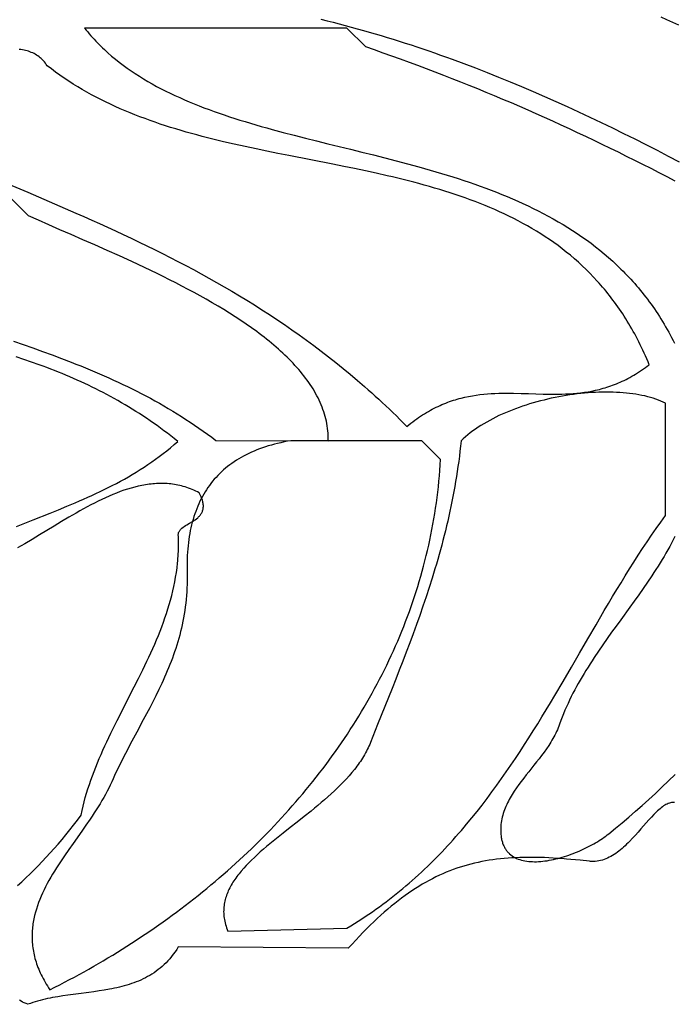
# Model space of a CAD drawing. Extents: x 0 to 600, y 0 to 588.
# Tile 6 of 55: x 155 to 190, y 105 to 158. Entities that reach past the tile are written whole.
import ezdxf

# ---------------------------------------------------------------- set-up
doc = ezdxf.new("R2010")
doc.units = 0

msp = doc.modelspace()

# ---------------------------------------------------------------- linework, layer by layer
for points in [[(190.207, 157.658), (189.893, 157.802), (189.578, 157.944), (189.261, 158.084)], [(171.113, 157.975), (171.438, 157.896), (171.762, 157.815), (172.086, 157.732), (172.409, 157.647), (172.731, 157.56), (173.053, 157.472), (173.374, 157.382), (173.694, 157.291), (174.014, 157.198), (174.333, 157.103), (174.652, 157.007), (174.969, 156.909), (175.287, 156.809), (175.603, 156.708), (175.92, 156.606), (176.235, 156.502), (176.55, 156.396), (176.864, 156.289), (177.178, 156.18), (177.492, 156.07), (177.804, 155.959), (178.116, 155.846), (178.739, 155.616), (179.36, 155.381), (179.979, 155.14), (180.595, 154.894), (181.21, 154.644), (181.823, 154.388), (182.434, 154.127), (183.043, 153.862), (183.65, 153.593), (184.256, 153.319), (184.86, 153.041), (185.463, 152.759), (186.064, 152.473), (186.664, 152.183), (187.262, 151.89), (187.859, 151.593), (188.455, 151.293), (189.049, 150.99), (189.642, 150.683), (190.234, 150.374)], [(190.019, 149.343), (189.588, 149.567), (189.157, 149.79), (188.725, 150.012), (188.292, 150.231), (187.859, 150.449), (187.425, 150.665), (186.991, 150.88), (186.556, 151.093), (186.12, 151.304), (185.684, 151.514), (185.247, 151.721), (184.809, 151.927), (184.37, 152.132), (183.93, 152.334), (183.489, 152.535), (183.048, 152.734), (182.605, 152.932), (182.162, 153.127), (181.717, 153.321), (181.272, 153.513), (180.825, 153.704), (180.377, 153.892), (179.928, 154.079), (179.478, 154.264), (179.027, 154.447), (178.574, 154.628), (178.12, 154.807), (177.665, 154.985), (177.208, 155.161), (176.75, 155.335), (176.29, 155.507), (175.829, 155.677), (175.366, 155.845), (174.902, 156.012), (174.436, 156.176), (173.969, 156.339), (173.5, 156.5), (173.5, 156.5), (172.5, 157.5), (158.5, 157.5), (158.582, 157.398), (158.665, 157.298), (158.749, 157.199), (158.834, 157.101), (158.92, 157.004), (159.008, 156.909), (159.096, 156.814), (159.186, 156.721), (159.277, 156.629), (159.369, 156.538), (159.462, 156.448), (159.556, 156.359), (159.651, 156.272), (159.747, 156.185), (159.943, 156.015), (160.142, 155.849), (160.346, 155.687), (160.553, 155.529), (160.764, 155.375), (160.98, 155.225), (161.198, 155.078), (161.421, 154.935), (161.647, 154.796), (161.876, 154.66), (162.109, 154.527), (162.345, 154.398), (162.585, 154.272), (162.827, 154.148), (163.073, 154.028), (163.321, 153.911), (163.573, 153.796), (163.827, 153.684), (164.084, 153.575), (164.344, 153.468), (164.606, 153.363), (164.871, 153.261), (165.139, 153.162), (165.408, 153.064), (165.68, 152.968), (165.955, 152.874), (166.231, 152.782), (166.509, 152.692), (166.79, 152.604), (167.072, 152.517), (167.356, 152.432), (167.642, 152.348), (167.93, 152.265), (168.219, 152.183), (168.51, 152.103), (169.095, 151.945), (169.686, 151.791), (170.281, 151.639), (170.88, 151.489), (171.482, 151.341), (172.694, 151.044), (173.302, 150.894), (173.911, 150.743), (174.52, 150.589), (175.129, 150.432), (175.736, 150.271), (176.342, 150.105), (176.644, 150.02), (176.945, 149.933), (177.245, 149.845), (177.545, 149.756), (177.844, 149.664), (178.142, 149.571), (178.439, 149.476), (178.734, 149.379), (179.029, 149.28), (179.322, 149.178), (179.613, 149.075), (179.904, 148.969), (180.192, 148.86), (180.479, 148.749), (180.765, 148.635), (181.049, 148.519), (181.33, 148.399), (181.61, 148.277), (181.888, 148.152), (182.164, 148.023), (182.438, 147.892), (182.709, 147.757), (182.978, 147.618), (183.245, 147.476), (183.509, 147.331), (183.771, 147.182), (184.03, 147.029), (184.286, 146.872), (184.54, 146.712), (184.791, 146.547), (185.038, 146.378), (185.283, 146.205), (185.525, 146.028), (185.763, 145.846), (185.999, 145.66), (186.23, 145.469), (186.459, 145.273), (186.684, 145.073), (186.795, 144.971), (186.905, 144.868), (187.015, 144.763), (187.123, 144.657), (187.231, 144.55), (187.337, 144.442), (187.443, 144.333), (187.548, 144.222), (187.651, 144.11), (187.754, 143.996), (187.856, 143.881), (187.957, 143.765), (188.056, 143.648), (188.155, 143.529), (188.253, 143.409), (188.349, 143.287), (188.445, 143.164), (188.54, 143.04), (188.633, 142.914), (188.726, 142.786), (188.817, 142.658), (188.907, 142.527), (188.996, 142.396), (189.084, 142.263), (189.171, 142.128), (189.257, 141.992), (189.341, 141.854), (189.425, 141.715), (189.507, 141.574), (189.588, 141.432), (189.668, 141.288), (189.747, 141.143), (189.824, 140.996), (189.901, 140.847), (189.976, 140.697)], [(154.61, 149.114), (155.469, 148.75), (156.325, 148.384), (157.178, 148.016), (158.029, 147.644), (158.454, 147.456), (158.878, 147.267), (159.301, 147.076), (159.723, 146.884), (160.144, 146.69), (160.565, 146.494), (160.985, 146.296), (161.403, 146.096), (161.821, 145.894), (162.238, 145.689), (162.655, 145.481), (163.07, 145.271), (163.484, 145.058), (163.897, 144.842), (164.309, 144.623), (164.72, 144.4), (165.13, 144.174), (165.539, 143.944), (165.946, 143.711), (166.353, 143.474), (166.758, 143.233), (167.162, 142.987), (167.565, 142.738), (167.966, 142.484), (168.367, 142.225), (168.766, 141.962), (169.163, 141.694), (169.559, 141.421), (169.954, 141.143), (170.348, 140.86), (170.74, 140.571), (171.13, 140.277), (171.519, 139.977), (171.907, 139.671), (172.293, 139.359), (172.677, 139.042), (173.06, 138.718), (173.441, 138.387), (173.631, 138.22), (173.821, 138.051), (174.01, 137.88), (174.199, 137.707), (174.387, 137.533), (174.575, 137.357), (174.763, 137.179), (174.95, 137), (175.136, 136.819), (175.323, 136.636), (175.508, 136.451), (175.694, 136.265), (175.799, 136.35), (175.905, 136.433), (176.01, 136.514), (176.115, 136.591), (176.22, 136.666), (176.325, 136.739), (176.429, 136.808), (176.534, 136.876), (176.638, 136.941), (176.742, 137.004), (176.846, 137.064), (176.95, 137.122), (177.053, 137.178), (177.157, 137.231), (177.26, 137.282), (177.363, 137.331), (177.466, 137.379), (177.568, 137.424), (177.671, 137.467), (177.774, 137.508), (177.876, 137.547), (177.978, 137.584), (178.08, 137.619), (178.182, 137.653), (178.284, 137.685), (178.386, 137.715), (178.487, 137.744), (178.589, 137.77), (178.791, 137.819), (178.993, 137.862), (179.195, 137.9), (179.396, 137.932), (179.597, 137.959), (179.798, 137.981), (179.998, 138), (180.198, 138.014), (180.398, 138.024), (180.597, 138.032), (180.797, 138.036), (180.996, 138.038), (181.195, 138.038), (181.393, 138.035), (181.79, 138.026), (182.187, 138.014), (182.583, 138), (182.979, 137.989), (183.178, 137.985), (183.376, 137.982), (183.574, 137.981), (183.773, 137.983), (183.972, 137.987), (184.17, 137.993), (184.369, 138.003), (184.569, 138.017), (184.768, 138.034), (184.968, 138.056), (185.168, 138.082), (185.368, 138.113), (185.569, 138.149), (185.77, 138.191), (185.971, 138.239), (186.072, 138.265), (186.173, 138.293), (186.274, 138.322), (186.375, 138.354), (186.476, 138.387), (186.577, 138.421), (186.679, 138.458), (186.78, 138.496), (186.882, 138.537), (186.984, 138.579), (187.086, 138.623), (187.188, 138.669), (187.29, 138.718), (187.393, 138.768), (187.495, 138.821), (187.598, 138.876), (187.7, 138.933), (187.803, 138.992), (187.906, 139.054), (188.01, 139.118), (188.113, 139.184), (188.217, 139.253), (188.32, 139.325), (188.424, 139.399), (188.528, 139.475), (188.632, 139.555), (188.567, 139.712), (188.5, 139.867), (188.432, 140.021), (188.363, 140.173), (188.294, 140.323), (188.223, 140.472), (188.151, 140.619), (188.078, 140.765), (188.004, 140.909), (187.93, 141.051), (187.854, 141.192), (187.777, 141.331), (187.699, 141.469), (187.621, 141.605), (187.541, 141.739), (187.46, 141.872), (187.379, 142.004), (187.296, 142.134), (187.213, 142.262), (187.129, 142.389), (187.043, 142.515), (186.957, 142.639), (186.87, 142.761), (186.782, 142.883), (186.694, 143.002), (186.604, 143.121), (186.513, 143.238), (186.422, 143.353), (186.33, 143.467), (186.236, 143.58), (186.142, 143.691), (186.048, 143.801), (185.952, 143.91), (185.855, 144.017), (185.66, 144.228), (185.461, 144.434), (185.26, 144.634), (185.055, 144.83), (184.847, 145.02), (184.636, 145.206), (184.422, 145.387), (184.205, 145.563), (183.985, 145.735), (183.763, 145.903), (183.538, 146.065), (183.31, 146.224), (183.079, 146.379), (182.846, 146.529), (182.611, 146.675), (182.373, 146.817), (182.132, 146.956), (181.889, 147.091), (181.644, 147.222), (181.397, 147.349), (181.147, 147.473), (180.896, 147.594), (180.642, 147.711), (180.386, 147.825), (180.128, 147.936), (179.869, 148.044), (179.607, 148.149), (179.344, 148.251), (179.079, 148.35), (178.812, 148.446), (178.543, 148.54), (178.273, 148.632), (178.001, 148.721), (177.728, 148.807), (177.454, 148.892), (177.178, 148.974), (176.901, 149.054), (176.622, 149.132), (176.342, 149.209), (176.061, 149.283), (175.779, 149.356), (175.496, 149.427), (175.212, 149.497), (174.927, 149.565), (174.641, 149.632), (174.067, 149.762), (173.489, 149.887), (172.909, 150.009), (172.328, 150.128), (171.744, 150.245), (170.574, 150.474), (169.402, 150.704), (168.817, 150.82), (168.233, 150.938), (167.65, 151.059), (167.069, 151.184), (166.49, 151.313), (165.914, 151.446), (165.628, 151.515), (165.342, 151.585), (165.056, 151.657), (164.772, 151.731), (164.489, 151.806), (164.207, 151.884), (163.926, 151.963), (163.646, 152.044), (163.367, 152.127), (163.09, 152.213), (162.814, 152.3), (162.539, 152.391), (162.266, 152.483), (161.994, 152.578), (161.724, 152.676), (161.455, 152.777), (161.188, 152.88), (160.923, 152.987), (160.659, 153.096), (160.398, 153.208), (160.138, 153.324), (159.88, 153.443), (159.624, 153.565), (159.37, 153.691), (159.118, 153.82), (158.868, 153.953), (158.621, 154.089), (158.375, 154.23), (158.132, 154.374), (157.892, 154.522), (157.653, 154.674), (157.418, 154.831), (157.184, 154.991), (156.954, 155.157), (156.725, 155.326), (156.5, 155.5), (156.5, 155.5), (156.454, 155.571), (156.405, 155.638), (156.354, 155.702), (156.301, 155.763), (156.246, 155.821), (156.188, 155.876), (156.128, 155.928), (156.067, 155.977), (156.003, 156.023), (155.937, 156.067), (155.87, 156.107), (155.8, 156.144), (155.729, 156.179), (155.656, 156.211), (155.582, 156.24), (155.505, 156.267), (155.428, 156.291), (155.348, 156.312), (155.268, 156.331), (155.185, 156.347), (155.102, 156.36), (155.017, 156.372)], [(154.702, 140.803), (155.219, 140.627), (155.736, 140.447), (156.251, 140.264), (156.764, 140.078), (157.276, 139.886), (157.785, 139.69), (158.039, 139.59), (158.293, 139.488), (158.546, 139.385), (158.798, 139.281), (159.049, 139.175), (159.3, 139.067), (159.55, 138.958), (159.8, 138.847), (160.049, 138.734), (160.297, 138.619), (160.544, 138.503), (160.79, 138.384), (161.036, 138.264), (161.28, 138.141), (161.524, 138.016), (161.767, 137.889), (162.009, 137.76), (162.25, 137.629), (162.49, 137.495), (162.729, 137.358), (162.967, 137.22), (163.204, 137.078), (163.44, 136.934), (163.675, 136.788), (163.908, 136.639), (164.141, 136.487), (164.372, 136.332), (164.602, 136.174), (164.831, 136.013), (165.059, 135.85), (165.285, 135.683), (165.51, 135.513), (171.5, 135.5), (171.501, 135.632), (171.497, 135.764), (171.49, 135.895), (171.48, 136.025), (171.465, 136.155), (171.447, 136.284), (171.425, 136.412), (171.4, 136.54), (171.371, 136.667), (171.338, 136.793), (171.302, 136.919), (171.263, 137.044), (171.22, 137.168), (171.174, 137.292), (171.125, 137.415), (171.072, 137.537), (171.016, 137.659), (170.957, 137.78), (170.896, 137.901), (170.83, 138.02), (170.762, 138.139), (170.691, 138.258), (170.617, 138.376), (170.541, 138.493), (170.461, 138.61), (170.379, 138.726), (170.293, 138.841), (170.206, 138.955), (170.115, 139.07), (170.022, 139.183), (169.926, 139.296), (169.828, 139.408), (169.727, 139.519), (169.624, 139.63), (169.519, 139.741), (169.411, 139.85), (169.301, 139.959), (169.189, 140.068), (169.074, 140.175), (168.957, 140.283), (168.839, 140.389), (168.718, 140.495), (168.595, 140.6), (168.47, 140.705), (168.343, 140.809), (168.214, 140.913), (168.084, 141.016), (167.951, 141.118), (167.817, 141.22), (167.682, 141.321), (167.405, 141.522), (167.122, 141.72), (166.833, 141.915), (166.539, 142.109), (166.239, 142.3), (165.935, 142.489), (165.626, 142.675), (165.312, 142.859), (164.995, 143.041), (164.675, 143.221), (164.352, 143.398), (164.025, 143.573), (163.697, 143.746), (163.366, 143.916), (163.034, 144.085), (162.701, 144.251), (162.366, 144.415), (162.031, 144.577), (161.696, 144.737), (161.361, 144.895), (161.026, 145.05), (160.36, 145.355), (159.701, 145.651), (159.05, 145.939), (158.411, 146.219), (157.788, 146.491), (157.182, 146.755), (156.597, 147.011), (156.035, 147.259), (155.5, 147.5), (155.5, 147.5), (154.5, 148.5)], [(154.864, 130.922), (155.313, 131.102), (155.763, 131.28), (156.661, 131.638), (157.11, 131.818), (157.557, 132.002), (158.003, 132.189), (158.225, 132.285), (158.446, 132.382), (158.667, 132.48), (158.888, 132.58), (159.107, 132.682), (159.326, 132.785), (159.545, 132.891), (159.762, 132.999), (159.978, 133.109), (160.194, 133.222), (160.408, 133.337), (160.622, 133.455), (160.834, 133.576), (161.045, 133.699), (161.255, 133.826), (161.464, 133.956), (161.671, 134.089), (161.877, 134.226), (162.082, 134.367), (162.285, 134.511), (162.486, 134.659), (162.686, 134.811), (162.885, 134.968), (163.082, 135.128), (163.277, 135.293), (163.47, 135.463), (163.287, 135.609), (163.104, 135.753), (162.92, 135.894), (162.735, 136.033), (162.55, 136.17), (162.364, 136.304), (162.177, 136.436), (161.99, 136.566), (161.802, 136.694), (161.613, 136.819), (161.424, 136.943), (161.233, 137.064), (161.043, 137.183), (160.851, 137.3), (160.659, 137.415), (160.467, 137.528), (160.273, 137.639), (160.08, 137.748), (159.885, 137.855), (159.69, 137.96), (159.494, 138.063), (159.298, 138.164), (159.101, 138.263), (158.904, 138.361), (158.706, 138.457), (158.507, 138.551), (158.308, 138.643), (158.108, 138.734), (157.908, 138.822), (157.708, 138.91), (157.506, 138.995), (157.305, 139.079), (157.102, 139.161), (156.899, 139.242), (156.696, 139.321), (156.492, 139.399), (156.288, 139.475), (156.083, 139.55), (155.672, 139.695), (155.259, 139.835), (154.845, 139.969)], [(154.92, 111.779), (155.143, 111.981), (155.366, 112.187), (155.587, 112.397), (155.806, 112.611), (156.024, 112.83), (156.24, 113.053), (156.455, 113.28), (156.668, 113.512), (156.879, 113.748), (157.089, 113.989), (157.298, 114.235), (157.505, 114.485), (157.71, 114.74), (157.914, 115), (158.116, 115.266), (158.316, 115.536), (158.365, 115.772), (158.418, 116.007), (158.477, 116.241), (158.539, 116.475), (158.607, 116.707), (158.678, 116.939), (158.753, 117.17), (158.833, 117.4), (158.915, 117.63), (159.002, 117.859), (159.091, 118.087), (159.183, 118.315), (159.279, 118.542), (159.377, 118.769), (159.477, 118.996), (159.58, 119.222), (159.685, 119.447), (159.791, 119.673), (159.9, 119.898), (160.01, 120.123), (160.234, 120.573), (160.461, 121.022), (160.922, 121.922), (161.153, 122.373), (161.381, 122.825), (161.605, 123.279), (161.715, 123.506), (161.824, 123.734), (161.931, 123.963), (162.036, 124.192), (162.14, 124.421), (162.241, 124.652), (162.339, 124.883), (162.435, 125.115), (162.528, 125.348), (162.618, 125.581), (162.705, 125.816), (162.789, 126.051), (162.869, 126.288), (162.945, 126.525), (163.017, 126.764), (163.085, 127.003), (163.149, 127.244), (163.209, 127.486), (163.263, 127.729), (163.313, 127.974), (163.358, 128.22), (163.397, 128.467), (163.431, 128.716), (163.459, 128.966), (163.471, 129.091), (163.482, 129.217), (163.491, 129.344), (163.498, 129.471), (163.504, 129.598), (163.508, 129.726), (163.511, 129.854), (163.512, 129.982), (163.512, 130.111), (163.51, 130.24), (163.506, 130.37), (163.5, 130.5), (163.5, 130.5), (163.504, 130.533), (163.51, 130.565), (163.519, 130.596), (163.53, 130.626), (163.543, 130.655), (163.559, 130.683), (163.577, 130.71), (163.597, 130.737), (163.619, 130.762), (163.642, 130.787), (163.667, 130.812), (163.694, 130.836), (163.752, 130.882), (163.815, 130.927), (163.883, 130.971), (163.953, 131.015), (164.101, 131.101), (164.252, 131.191), (164.326, 131.238), (164.399, 131.287), (164.469, 131.339), (164.535, 131.394), (164.567, 131.422), (164.597, 131.452), (164.626, 131.482), (164.654, 131.514), (164.68, 131.546), (164.705, 131.58), (164.727, 131.615), (164.748, 131.651), (164.767, 131.689), (164.784, 131.728), (164.799, 131.768), (164.812, 131.81), (164.822, 131.853), (164.83, 131.898), (164.835, 131.944), (164.837, 131.992), (164.837, 132.042), (164.833, 132.094), (164.827, 132.148), (164.818, 132.203), (164.805, 132.261), (164.789, 132.321), (164.769, 132.382), (164.746, 132.446), (164.72, 132.512), (164.689, 132.58), (164.655, 132.651), (164.617, 132.724), (164.523, 132.772), (164.429, 132.817), (164.334, 132.859), (164.24, 132.899), (164.146, 132.936), (164.051, 132.971), (163.957, 133.004), (163.862, 133.034), (163.767, 133.061), (163.672, 133.087), (163.577, 133.11), (163.482, 133.13), (163.387, 133.149), (163.291, 133.165), (163.196, 133.179), (163.101, 133.191), (163.005, 133.201), (162.909, 133.209), (162.813, 133.215), (162.718, 133.218), (162.622, 133.22), (162.526, 133.22), (162.429, 133.218), (162.333, 133.214), (162.237, 133.208), (162.141, 133.2), (162.044, 133.19), (161.948, 133.179), (161.851, 133.166), (161.755, 133.151), (161.658, 133.135), (161.561, 133.117), (161.464, 133.097), (161.367, 133.076), (161.174, 133.029), (160.979, 132.976), (160.785, 132.917), (160.59, 132.853), (160.396, 132.783), (160.201, 132.709), (160.006, 132.631), (159.81, 132.547), (159.615, 132.46), (159.42, 132.369), (159.224, 132.274), (159.028, 132.176), (158.833, 132.074), (158.637, 131.97), (158.441, 131.863), (158.245, 131.754), (158.049, 131.643), (157.658, 131.415), (157.266, 131.182), (156.874, 130.946), (156.093, 130.471), (155.702, 130.237), (155.313, 130.008), (155.118, 129.896), (154.924, 129.786)], [(190.004, 130.396), (189.912, 130.216), (189.817, 130.037), (189.721, 129.859), (189.622, 129.682), (189.522, 129.506), (189.419, 129.331), (189.314, 129.157), (189.208, 128.983), (189.1, 128.81), (188.991, 128.638), (188.88, 128.467), (188.767, 128.296), (188.539, 127.956), (188.306, 127.618), (188.07, 127.282), (187.831, 126.947), (187.591, 126.613), (187.107, 125.947), (186.865, 125.614), (186.625, 125.28), (186.387, 124.946), (186.152, 124.611), (185.92, 124.274), (185.693, 123.936), (185.582, 123.766), (185.472, 123.595), (185.363, 123.424), (185.256, 123.252), (185.151, 123.08), (185.047, 122.906), (184.946, 122.732), (184.846, 122.557), (184.749, 122.382), (184.653, 122.205), (184.56, 122.027), (184.47, 121.849), (184.382, 121.669), (184.296, 121.489), (184.214, 121.307), (184.134, 121.124), (184.057, 120.94), (183.983, 120.754), (183.912, 120.568), (183.844, 120.38), (183.808, 120.281), (183.77, 120.183), (183.729, 120.086), (183.685, 119.99), (183.639, 119.894), (183.592, 119.8), (183.542, 119.706), (183.49, 119.613), (183.436, 119.52), (183.381, 119.428), (183.324, 119.337), (183.265, 119.246), (183.144, 119.066), (183.018, 118.889), (182.887, 118.712), (182.754, 118.538), (182.618, 118.364), (182.481, 118.191), (182.206, 117.847), (182.069, 117.675), (181.934, 117.503), (181.802, 117.331), (181.674, 117.158), (181.55, 116.984), (181.431, 116.808), (181.373, 116.72), (181.318, 116.632), (181.264, 116.543), (181.211, 116.453), (181.161, 116.363), (181.113, 116.273), (181.067, 116.182), (181.023, 116.09), (180.982, 115.998), (180.943, 115.905), (180.906, 115.811), (180.873, 115.717), (180.842, 115.622), (180.814, 115.526), (180.788, 115.429), (180.766, 115.332), (180.747, 115.233), (180.732, 115.134), (180.72, 115.034), (180.711, 114.932), (180.706, 114.83), (180.704, 114.727), (180.707, 114.622), (180.713, 114.517), (180.725, 114.4), (180.733, 114.344), (180.743, 114.29), (180.753, 114.236), (180.765, 114.184), (180.778, 114.133), (180.793, 114.084), (180.809, 114.036), (180.826, 113.989), (180.844, 113.944), (180.863, 113.899), (180.883, 113.856), (180.905, 113.815), (180.928, 113.774), (180.952, 113.735), (180.977, 113.697), (181.003, 113.66), (181.03, 113.624), (181.058, 113.59), (181.087, 113.556), (181.117, 113.524), (181.148, 113.493), (181.18, 113.463), (181.247, 113.407), (181.318, 113.355), (181.392, 113.308), (181.47, 113.264), (181.551, 113.225), (181.635, 113.19), (181.722, 113.159), (181.812, 113.132), (181.904, 113.109), (182, 113.09), (182.097, 113.074), (182.197, 113.062), (182.299, 113.053), (182.403, 113.048), (182.509, 113.046), (182.617, 113.047), (182.726, 113.052), (182.837, 113.06), (182.949, 113.07), (183.062, 113.084), (183.176, 113.1), (183.291, 113.119), (183.407, 113.141), (183.523, 113.165), (183.64, 113.191), (183.758, 113.221), (183.875, 113.252), (183.993, 113.286), (184.11, 113.321), (184.227, 113.359), (184.344, 113.399), (184.461, 113.441), (184.577, 113.484), (184.692, 113.529), (184.806, 113.576), (184.919, 113.624), (185.031, 113.674), (185.141, 113.725), (185.25, 113.777), (185.358, 113.831), (185.463, 113.886), (185.567, 113.941), (185.669, 113.998), (185.769, 114.055), (185.866, 114.114), (185.961, 114.173), (186.053, 114.232), (186.143, 114.292), (186.229, 114.353), (186.313, 114.414), (186.394, 114.475), (186.471, 114.536), (186.826, 114.826), (187.181, 115.123), (187.536, 115.425), (187.892, 115.733), (188.247, 116.046), (188.601, 116.365), (188.956, 116.689), (189.309, 117.019), (189.662, 117.353), (190.014, 117.693)], [(189.975, 116.196), (189.946, 116.199), (189.916, 116.2), (189.887, 116.2), (189.827, 116.196), (189.767, 116.185), (189.707, 116.17), (189.646, 116.149), (189.585, 116.123), (189.523, 116.093), (189.461, 116.057), (189.399, 116.018), (189.336, 115.974), (189.273, 115.926), (189.209, 115.874), (189.145, 115.819), (189.08, 115.761), (189.015, 115.699), (188.949, 115.635), (188.883, 115.567), (188.748, 115.425), (188.612, 115.275), (188.473, 115.118), (188.187, 114.791), (188.041, 114.624), (187.891, 114.458), (187.739, 114.293), (187.584, 114.131), (187.505, 114.052), (187.425, 113.974), (187.345, 113.898), (187.264, 113.825), (187.182, 113.753), (187.099, 113.683), (187.015, 113.616), (186.93, 113.552), (186.845, 113.491), (186.759, 113.433), (186.672, 113.378), (186.583, 113.327), (186.494, 113.279), (186.405, 113.236), (186.314, 113.197), (186.222, 113.162), (186.129, 113.132), (186.035, 113.106), (185.941, 113.086), (185.845, 113.071), (185.748, 113.062), (185.65, 113.058), (185.601, 113.058), (185.551, 113.06), (185.502, 113.063), (185.451, 113.068), (184.944, 113.122), (184.696, 113.147), (184.45, 113.17), (184.208, 113.19), (183.969, 113.209), (183.732, 113.225), (183.499, 113.24), (183.268, 113.252), (183.04, 113.262), (182.814, 113.269), (182.591, 113.275), (182.371, 113.277), (182.152, 113.277), (181.937, 113.274), (181.723, 113.269), (181.511, 113.261), (181.302, 113.25), (181.095, 113.236), (180.889, 113.219), (180.686, 113.199), (180.484, 113.176), (180.284, 113.149), (180.085, 113.12), (179.888, 113.087), (179.692, 113.05), (179.498, 113.01), (179.305, 112.967), (179.114, 112.92), (178.923, 112.869), (178.733, 112.814), (178.545, 112.756), (178.357, 112.693), (178.171, 112.627), (177.985, 112.556), (177.799, 112.482), (177.615, 112.403), (177.431, 112.32), (177.247, 112.233), (177.063, 112.141), (176.88, 112.045), (176.698, 111.944), (176.515, 111.839), (176.332, 111.729), (176.149, 111.614), (175.967, 111.494), (175.784, 111.37), (175.601, 111.24), (175.417, 111.106), (175.233, 110.966), (175.049, 110.821), (174.864, 110.671), (174.678, 110.516), (174.492, 110.355), (174.305, 110.189), (174.117, 110.017), (173.928, 109.839), (173.738, 109.656), (173.547, 109.467), (173.355, 109.273), (173.161, 109.072), (172.967, 108.866), (172.77, 108.653), (172.573, 108.435), (163.5, 108.5), (163.414, 108.364), (163.326, 108.234), (163.235, 108.109), (163.142, 107.989), (163.046, 107.874), (162.948, 107.765), (162.849, 107.66), (162.747, 107.56), (162.643, 107.465), (162.537, 107.374), (162.429, 107.288), (162.319, 107.205), (162.207, 107.127), (162.094, 107.053), (161.979, 106.983), (161.862, 106.916), (161.744, 106.853), (161.624, 106.793), (161.503, 106.736), (161.38, 106.683), (161.256, 106.633), (161.131, 106.585), (161.004, 106.541), (160.877, 106.499), (160.748, 106.459), (160.618, 106.422), (160.487, 106.387), (160.355, 106.354), (160.223, 106.323), (160.089, 106.294), (159.955, 106.267), (159.82, 106.241), (159.548, 106.193), (159.274, 106.15), (158.999, 106.111), (158.722, 106.074), (158.167, 106.003), (157.89, 105.968), (157.613, 105.93), (157.337, 105.89), (157.063, 105.846), (156.791, 105.797), (156.656, 105.77), (156.522, 105.742), (156.388, 105.711), (156.255, 105.679), (156.123, 105.645), (155.993, 105.609), (155.863, 105.571), (155.734, 105.53), (155.606, 105.486), (155.479, 105.44), (155.377, 105.478), (155.282, 105.519), (155.193, 105.563), (155.11, 105.608), (155.034, 105.657)]]:
    msp.add_lwpolyline(points)
for points in [[(189.5, 137.5), (189.378, 137.559), (189.251, 137.615), (189.119, 137.668), (188.983, 137.718), (188.843, 137.764), (188.698, 137.808), (188.55, 137.848), (188.397, 137.885), (188.241, 137.918), (188.082, 137.949), (187.919, 137.977), (187.753, 138.001), (187.583, 138.023), (187.411, 138.041), (187.236, 138.057), (187.059, 138.069), (186.879, 138.079), (186.697, 138.085), (186.513, 138.089), (186.327, 138.089), (186.139, 138.087), (185.949, 138.082), (185.758, 138.074), (185.565, 138.063), (185.372, 138.049), (185.177, 138.033), (184.982, 138.013), (184.786, 137.991), (184.589, 137.966), (184.392, 137.939), (184.195, 137.908), (183.997, 137.875), (183.8, 137.84), (183.603, 137.801), (183.406, 137.76), (183.21, 137.716), (183.015, 137.67), (182.821, 137.621), (182.627, 137.569), (182.435, 137.515), (182.244, 137.458), (182.055, 137.399), (181.867, 137.337), (181.681, 137.273), (181.497, 137.206), (181.315, 137.137), (181.136, 137.066), (180.959, 136.992), (180.784, 136.915), (180.613, 136.836), (180.444, 136.755), (180.278, 136.671), (180.116, 136.586), (179.957, 136.497), (179.801, 136.407), (179.65, 136.314), (179.502, 136.219), (179.358, 136.122), (179.218, 136.022), (179.083, 135.92), (178.952, 135.816), (178.826, 135.71), (178.704, 135.602), (178.588, 135.491), (178.56, 135.216), (178.529, 134.942), (178.497, 134.669), (178.462, 134.397), (178.424, 134.126), (178.385, 133.856), (178.343, 133.588), (178.299, 133.32), (178.254, 133.054), (178.206, 132.788), (178.156, 132.524), (178.104, 132.261), (178.05, 131.998), (177.995, 131.737), (177.937, 131.476), (177.878, 131.216), (177.817, 130.958), (177.754, 130.7), (177.69, 130.443), (177.624, 130.186), (177.557, 129.931), (177.488, 129.676), (177.417, 129.422), (177.345, 129.169), (177.272, 128.916), (177.197, 128.665), (177.044, 128.163), (176.885, 127.664), (176.722, 127.167), (176.555, 126.673), (176.383, 126.18), (176.208, 125.689), (176.03, 125.2), (175.849, 124.713), (175.665, 124.226), (175.478, 123.741), (175.29, 123.257), (175.1, 122.774), (174.909, 122.291), (174.524, 121.327), (174.138, 120.364), (173.753, 119.399), (173.715, 119.305), (173.674, 119.212), (173.631, 119.119), (173.586, 119.027), (173.539, 118.935), (173.49, 118.844), (173.439, 118.754), (173.386, 118.664), (173.331, 118.575), (173.275, 118.487), (173.217, 118.399), (173.156, 118.311), (173.095, 118.224), (173.031, 118.138), (172.966, 118.052), (172.9, 117.966), (172.762, 117.797), (172.619, 117.63), (172.47, 117.464), (172.316, 117.301), (172.158, 117.139), (171.995, 116.978), (171.829, 116.82), (171.659, 116.662), (171.485, 116.507), (171.309, 116.352), (171.13, 116.199), (170.949, 116.047), (170.766, 115.895), (170.582, 115.745), (170.21, 115.448), (169.837, 115.154), (169.464, 114.862), (169.096, 114.573), (168.734, 114.284), (168.556, 114.14), (168.382, 113.997), (168.21, 113.853), (168.042, 113.709), (167.877, 113.565), (167.717, 113.421), (167.561, 113.276), (167.41, 113.132), (167.264, 112.986), (167.124, 112.841), (166.989, 112.694), (166.861, 112.547), (166.74, 112.399), (166.682, 112.325), (166.625, 112.251), (166.571, 112.176), (166.518, 112.101), (166.467, 112.026), (166.418, 111.951), (166.371, 111.875), (166.327, 111.799), (166.284, 111.723), (166.243, 111.647), (166.205, 111.57), (166.169, 111.493), (166.135, 111.416), (166.103, 111.338), (166.074, 111.26), (166.047, 111.181), (166.023, 111.103), (166.001, 111.023), (165.981, 110.944), (165.965, 110.864), (165.95, 110.784), (165.939, 110.703), (165.93, 110.622), (165.924, 110.54), (165.921, 110.458), (165.92, 110.376), (165.922, 110.293), (165.928, 110.21), (165.936, 110.126), (165.947, 110.041), (165.962, 109.957), (165.979, 109.871), (166, 109.785), (166.024, 109.699), (166.051, 109.612), (166.081, 109.525), (166.115, 109.437), (166.152, 109.348), (172.5, 109.5), (172.7, 109.62), (172.898, 109.742), (173.094, 109.866), (173.288, 109.991), (173.48, 110.118), (173.671, 110.246), (173.859, 110.376), (174.045, 110.507), (174.23, 110.64), (174.413, 110.774), (174.594, 110.91), (174.773, 111.047), (174.951, 111.185), (175.127, 111.325), (175.301, 111.466), (175.474, 111.609), (175.644, 111.753), (175.814, 111.898), (175.981, 112.044), (176.147, 112.192), (176.311, 112.341), (176.474, 112.491), (176.636, 112.643), (176.796, 112.795), (176.954, 112.949), (177.111, 113.104), (177.266, 113.26), (177.42, 113.417), (177.573, 113.576), (177.724, 113.735), (177.874, 113.895), (178.023, 114.057), (178.17, 114.219), (178.316, 114.383), (178.461, 114.547), (178.604, 114.713), (178.747, 114.879), (178.888, 115.047), (179.167, 115.384), (179.441, 115.725), (179.711, 116.069), (179.976, 116.416), (180.238, 116.767), (180.496, 117.12), (180.751, 117.476), (181.002, 117.834), (181.249, 118.195), (181.494, 118.558), (181.736, 118.924), (181.975, 119.291), (182.211, 119.66), (182.445, 120.03), (182.677, 120.403), (182.907, 120.776), (183.135, 121.151), (183.361, 121.526), (183.586, 121.903), (184.032, 122.658), (184.474, 123.415), (184.914, 124.173), (185.353, 124.93), (185.792, 125.684), (186.233, 126.436), (186.454, 126.81), (186.677, 127.183), (186.901, 127.555), (187.126, 127.925), (187.353, 128.293), (187.581, 128.66), (187.811, 129.024), (188.044, 129.387), (188.278, 129.747), (188.515, 130.104), (188.755, 130.459), (188.997, 130.811), (189.243, 131.16), (189.491, 131.507), (189.5, 137.5)], [(177.5, 134.5), (176.5, 135.5), (169.5, 135.5), (169.32, 135.467), (169.143, 135.432), (168.969, 135.395), (168.798, 135.355), (168.63, 135.312), (168.465, 135.267), (168.304, 135.219), (168.145, 135.169), (167.99, 135.116), (167.837, 135.061), (167.688, 135.004), (167.542, 134.944), (167.398, 134.881), (167.258, 134.816), (167.121, 134.748), (166.987, 134.678), (166.856, 134.606), (166.727, 134.531), (166.602, 134.454), (166.48, 134.374), (166.361, 134.292), (166.245, 134.207), (166.131, 134.12), (166.021, 134.03), (165.914, 133.938), (165.809, 133.844), (165.708, 133.747), (165.61, 133.648), (165.514, 133.546), (165.421, 133.442), (165.332, 133.335), (165.245, 133.226), (165.161, 133.115), (165.08, 133.001), (165.002, 132.885), (164.927, 132.766), (164.855, 132.645), (164.785, 132.522), (164.719, 132.396), (164.655, 132.268), (164.594, 132.137), (164.536, 132.005), (164.481, 131.869), (164.429, 131.732), (164.38, 131.592), (164.333, 131.449), (164.289, 131.305), (164.248, 131.158), (164.21, 131.008), (164.175, 130.856), (164.142, 130.702), (164.113, 130.546), (164.086, 130.387), (164.061, 130.226), (164.04, 130.062), (164.021, 129.897), (164.005, 129.728), (163.992, 129.558), (163.982, 129.385), (163.974, 129.21), (163.969, 129.033), (163.967, 128.853), (163.968, 128.671), (163.971, 128.487), (163.974, 128.272), (163.974, 128.06), (163.97, 127.85), (163.962, 127.643), (163.951, 127.437), (163.937, 127.235), (163.919, 127.034), (163.898, 126.835), (163.874, 126.639), (163.846, 126.444), (163.816, 126.251), (163.783, 126.061), (163.746, 125.872), (163.708, 125.685), (163.666, 125.499), (163.622, 125.315), (163.575, 125.133), (163.525, 124.953), (163.474, 124.773), (163.42, 124.596), (163.363, 124.419), (163.305, 124.244), (163.244, 124.071), (163.182, 123.898), (163.117, 123.727), (163.051, 123.556), (162.983, 123.387), (162.913, 123.218), (162.842, 123.051), (162.769, 122.884), (162.695, 122.718), (162.619, 122.553), (162.464, 122.225), (162.304, 121.898), (162.141, 121.574), (161.974, 121.251), (161.804, 120.928), (161.633, 120.606), (161.286, 119.961), (160.939, 119.312), (160.767, 118.984), (160.597, 118.655), (160.429, 118.322), (160.264, 117.986), (160.103, 117.646), (160.024, 117.474), (159.946, 117.301), (159.869, 117.133), (159.787, 116.966), (159.702, 116.799), (159.613, 116.633), (159.521, 116.467), (159.425, 116.302), (159.326, 116.137), (159.225, 115.973), (159.121, 115.809), (159.015, 115.645), (158.906, 115.482), (158.796, 115.318), (158.572, 114.993), (158.344, 114.667), (157.882, 114.017), (157.653, 113.692), (157.427, 113.366), (157.316, 113.202), (157.206, 113.038), (157.099, 112.874), (156.994, 112.71), (156.891, 112.545), (156.79, 112.38), (156.693, 112.214), (156.598, 112.048), (156.507, 111.881), (156.419, 111.713), (156.335, 111.545), (156.255, 111.376), (156.18, 111.206), (156.109, 111.036), (156.043, 110.865), (155.981, 110.693), (155.925, 110.52), (155.875, 110.346), (155.83, 110.172), (155.81, 110.084), (155.791, 109.996), (155.774, 109.908), (155.759, 109.819), (155.745, 109.73), (155.733, 109.641), (155.722, 109.552), (155.713, 109.462), (155.706, 109.373), (155.701, 109.282), (155.697, 109.192), (155.696, 109.101), (155.696, 109.01), (155.698, 108.919), (155.702, 108.827), (155.707, 108.735), (155.715, 108.643), (155.725, 108.55), (155.737, 108.457), (155.751, 108.363), (155.767, 108.27), (155.785, 108.176), (155.806, 108.081), (155.828, 107.986), (155.853, 107.891), (155.88, 107.796), (155.909, 107.7), (155.941, 107.604), (155.975, 107.507), (156.011, 107.41), (156.05, 107.312), (156.091, 107.215), (156.135, 107.116), (156.181, 107.018), (156.23, 106.919), (156.281, 106.819), (156.335, 106.719), (156.391, 106.619), (156.45, 106.518), (156.512, 106.417), (156.576, 106.315), (156.643, 106.213), (156.907, 106.346), (157.17, 106.481), (157.433, 106.617), (157.694, 106.755), (157.954, 106.894), (158.213, 107.035), (158.472, 107.178), (158.729, 107.323), (158.986, 107.468), (159.241, 107.616), (159.495, 107.765), (159.748, 107.916), (160, 108.068), (160.251, 108.222), (160.501, 108.377), (160.75, 108.534), (160.998, 108.693), (161.244, 108.853), (161.489, 109.014), (161.733, 109.177), (161.976, 109.342), (162.218, 109.508), (162.458, 109.676), (162.697, 109.845), (162.935, 110.016), (163.172, 110.188), (163.407, 110.362), (163.641, 110.537), (163.873, 110.713), (164.105, 110.891), (164.334, 111.071), (164.563, 111.252), (164.79, 111.435), (165.015, 111.618), (165.24, 111.804), (165.462, 111.991), (165.683, 112.179), (165.903, 112.369), (166.121, 112.56), (166.338, 112.752), (166.553, 112.946), (166.767, 113.141), (166.979, 113.338), (167.189, 113.536), (167.398, 113.735), (167.605, 113.936), (167.811, 114.138), (168.014, 114.342), (168.217, 114.547), (168.417, 114.753), (168.616, 114.961), (168.813, 115.17), (169.008, 115.38), (169.202, 115.592), (169.394, 115.805), (169.584, 116.019), (169.772, 116.234), (169.958, 116.451), (170.143, 116.669), (170.326, 116.889), (170.506, 117.109), (170.685, 117.331), (170.862, 117.555), (171.037, 117.779), (171.211, 118.005), (171.382, 118.232), (171.551, 118.46), (171.718, 118.69), (171.884, 118.92), (172.047, 119.152), (172.208, 119.386), (172.367, 119.62), (172.524, 119.856), (172.679, 120.093), (172.832, 120.331), (172.983, 120.57), (173.132, 120.81), (173.278, 121.052), (173.423, 121.295), (173.565, 121.538), (173.705, 121.784), (173.843, 122.03), (173.978, 122.277), (174.111, 122.526), (174.242, 122.775), (174.371, 123.026), (174.497, 123.278), (174.622, 123.531), (174.743, 123.785), (174.863, 124.041), (174.98, 124.297), (175.095, 124.554), (175.207, 124.813), (175.317, 125.073), (175.424, 125.333), (175.529, 125.595), (175.632, 125.858), (175.732, 126.122), (175.829, 126.387), (175.924, 126.653), (176.017, 126.92), (176.107, 127.188), (176.194, 127.457), (176.279, 127.727), (176.361, 127.998), (176.441, 128.27), (176.518, 128.543), (176.593, 128.817), (176.664, 129.093), (176.733, 129.369), (176.8, 129.646), (176.863, 129.924), (176.924, 130.203), (176.982, 130.483), (177.038, 130.764), (177.091, 131.046), (177.14, 131.328), (177.187, 131.612), (177.232, 131.897), (177.273, 132.183), (177.312, 132.469), (177.347, 132.757), (177.38, 133.045), (177.41, 133.334), (177.437, 133.624), (177.461, 133.915), (177.482, 134.207), (177.5, 134.5)]]:
    msp.add_lwpolyline(points, close=True)

doc.saveas('drawing.dxf')
